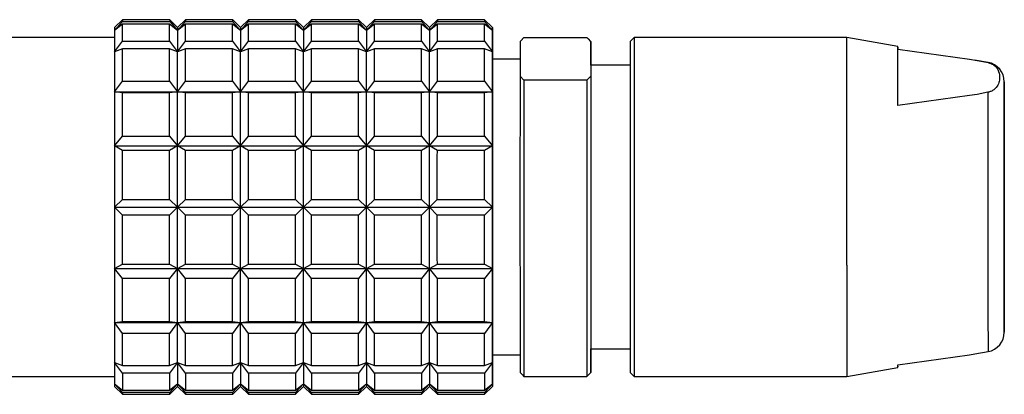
# Model space of a CAD drawing. Header units: inches. Extents: x 1.2 to 31.4, y 1 to 21.5.
# Tile 63 of 63: x 30.408 to 31.393, y 15.243 to 15.617. Entities that reach past the tile are written whole.
import ezdxf

# ---------------------------------------------------------------- set-up
doc = ezdxf.new("R2010")
doc.units = ezdxf.units.IN
doc.header["$MEASUREMENT"] = 0

msp = doc.modelspace()

# ---------------------------------------------------------------- linework, layer by layer
at = {"color": 7, "linetype": 'Continuous', "lineweight": 25}
for p, q in [((30.51092, 15.61723), (30.50305, 15.60935)), ((30.55816, 15.61723), (30.51092, 15.61723)), ((30.56604, 15.60935), (30.55816, 15.61723)), ((30.57391, 15.61723), (30.56604, 15.60935)), ((30.62116, 15.61723), (30.57391, 15.61723)), ((30.62903, 15.60935), (30.62116, 15.61723)), ((30.6369, 15.61723), (30.62903, 15.60935)), ((30.68415, 15.61723), (30.6369, 15.61723)), ((30.69202, 15.60935), (30.68415, 15.61723)), ((30.6999, 15.61723), (30.69202, 15.60935)), ((30.74714, 15.61723), (30.6999, 15.61723)), ((30.75501, 15.60935), (30.74714, 15.61723)), ((30.76289, 15.61723), (30.75501, 15.60935)), ((30.81013, 15.61723), (30.76289, 15.61723)), ((30.81801, 15.60935), (30.81013, 15.61723)), ((30.82588, 15.61723), (30.81801, 15.60935)), ((30.87313, 15.61723), (30.82588, 15.61723)), ((30.881, 15.60935), (30.87313, 15.61723)), ((30.50304, 15.60658), (30.51091, 15.61552)), ((30.51091, 15.61282), (30.50304, 15.60658)), ((30.51091, 15.61552), (30.55816, 15.61552)), ((30.55815, 15.61282), (30.51091, 15.61282)), ((30.56603, 15.60658), (30.55815, 15.61282)), ((30.55816, 15.61552), (30.56603, 15.60658)), ((30.56603, 15.60658), (30.57391, 15.61552)), ((30.5739, 15.61282), (30.56603, 15.60658)), ((30.62115, 15.61282), (30.5739, 15.61282)), ((30.57391, 15.61552), (30.62115, 15.61552)), ((30.62115, 15.61552), (30.62902, 15.60658)), ((30.62902, 15.60658), (30.62115, 15.61282)), ((30.62902, 15.60658), (30.6369, 15.61552)), ((30.63689, 15.61282), (30.62902, 15.60658)), ((30.68414, 15.61282), (30.63689, 15.61282)), ((30.6369, 15.61552), (30.68414, 15.61552)), ((30.68414, 15.61552), (30.69201, 15.60658)), ((30.69201, 15.60658), (30.68414, 15.61282)), ((30.69201, 15.60658), (30.69989, 15.61552)), ((30.69989, 15.61282), (30.69201, 15.60658)), ((30.69989, 15.61552), (30.74713, 15.61552)), ((30.74713, 15.61282), (30.69989, 15.61282)), ((30.74713, 15.61552), (30.75501, 15.60658)), ((30.75501, 15.60658), (30.74713, 15.61282)), ((30.75501, 15.60658), (30.76288, 15.61552)), ((30.76288, 15.61282), (30.75501, 15.60658)), ((30.76288, 15.61552), (30.81013, 15.61552)), ((30.81012, 15.61282), (30.76288, 15.61282)), ((30.818, 15.60658), (30.81012, 15.61282)), ((30.81013, 15.61552), (30.818, 15.60658)), ((30.818, 15.60658), (30.82587, 15.61552)), ((30.82587, 15.61282), (30.818, 15.60658)), ((30.82587, 15.61552), (30.87312, 15.61552)), ((30.87311, 15.61282), (30.82587, 15.61282)), ((30.88099, 15.60658), (30.87311, 15.61282)), ((30.87312, 15.61552), (30.88099, 15.60658)), ((30.50303, 15.59951), (30.37706, 15.59951)), ((30.50304, 15.60658), (30.50302, 15.58519)), ((30.56603, 15.60658), (30.56602, 15.58519)), ((30.62902, 15.60658), (30.62901, 15.58519)), ((30.69201, 15.60658), (30.692, 15.58519)), ((30.75501, 15.60658), (30.75499, 15.58519)), ((30.818, 15.60658), (30.81798, 15.58519)), ((30.88099, 15.60658), (30.88098, 15.58519)), ((30.88102, 15.58552), (30.88101, 15.60669)), ((30.90856, 15.59544), (30.9125, 15.59946)), ((30.91089, 15.5979), (30.90856, 15.59557)), ((30.9125, 15.59946), (30.97549, 15.59946)), ((30.97549, 15.59946), (30.97942, 15.59544)), ((30.97942, 15.59557), (30.97702, 15.59798)), ((31.02273, 15.59951), (31.01879, 15.59557)), ((31.23533, 15.59951), (31.02273, 15.59951)), ((31.28651, 15.59049), (31.23533, 15.59951)), ((30.50302, 15.58519), (30.5109, 15.59574)), ((30.51089, 15.588), (30.50302, 15.58519)), ((30.55814, 15.588), (30.51089, 15.588)), ((30.5109, 15.59574), (30.55814, 15.59574)), ((30.55814, 15.59574), (30.56602, 15.58519)), ((30.56602, 15.58519), (30.55814, 15.588)), ((30.56602, 15.58519), (30.57389, 15.59574)), ((30.57389, 15.588), (30.56602, 15.58519)), ((30.57389, 15.59574), (30.62113, 15.59574)), ((30.62113, 15.588), (30.57389, 15.588)), ((30.62113, 15.59574), (30.62901, 15.58519)), ((30.62901, 15.58519), (30.62113, 15.588)), ((30.62901, 15.58519), (30.63688, 15.59574)), ((30.63688, 15.588), (30.62901, 15.58519)), ((30.63688, 15.59574), (30.68413, 15.59574)), ((30.68412, 15.588), (30.63688, 15.588)), ((30.692, 15.58519), (30.68412, 15.588)), ((30.68413, 15.59574), (30.692, 15.58519)), ((30.692, 15.58519), (30.69987, 15.59574)), ((30.69987, 15.588), (30.692, 15.58519)), ((30.69987, 15.59574), (30.74712, 15.59574)), ((30.74712, 15.588), (30.69987, 15.588)), ((30.74712, 15.59574), (30.75499, 15.58519)), ((30.75499, 15.58519), (30.74712, 15.588)), ((30.75499, 15.58519), (30.76287, 15.59574)), ((30.76286, 15.588), (30.75499, 15.58519)), ((30.81011, 15.588), (30.76286, 15.588)), ((30.76287, 15.59574), (30.81011, 15.59574)), ((30.81011, 15.59574), (30.81798, 15.58519)), ((30.81798, 15.58519), (30.81011, 15.588)), ((30.81798, 15.58519), (30.82586, 15.59574)), ((30.82586, 15.588), (30.81798, 15.58519)), ((30.82586, 15.59574), (30.8731, 15.59574)), ((30.8731, 15.588), (30.82586, 15.588)), ((30.8731, 15.59574), (30.88098, 15.58519)), ((30.88098, 15.58519), (30.8731, 15.588)), ((30.90856, 15.59544), (30.90853, 15.56078)), ((30.90856, 15.59557), (30.90856, 15.59544)), ((30.97942, 15.59544), (30.9794, 15.56078)), ((31.28648, 15.53149), (31.28652, 15.58775)), ((31.28652, 15.58775), (31.35813, 15.57784)), ((30.881, 15.57786), (30.88096, 15.37948)), ((30.90854, 15.57786), (30.881, 15.57786)), ((31.35813, 15.57784), (31.36561, 15.57654)), ((30.97942, 15.57195), (30.97939, 15.38151)), ((31.01877, 15.57195), (30.97942, 15.57195)), ((31.37654, 15.57461), (31.36319, 15.57697)), ((31.36561, 15.57654), (31.37654, 15.57445)), ((31.37654, 15.57445), (31.37654, 15.57461)), ((30.91247, 15.55675), (30.90853, 15.56078)), ((30.9794, 15.56078), (30.97546, 15.55675)), ((30.9794, 15.56078), (30.97943, 15.265)), ((30.50301, 15.54512), (30.51089, 15.55599)), ((30.51089, 15.55599), (30.55813, 15.55599)), ((30.55813, 15.55599), (30.566, 15.54512)), ((30.566, 15.54512), (30.57388, 15.55599)), ((30.57388, 15.55599), (30.62112, 15.55599)), ((30.62112, 15.55599), (30.629, 15.54512)), ((30.629, 15.54512), (30.63687, 15.55599)), ((30.63687, 15.55599), (30.68411, 15.55599)), ((30.68411, 15.55599), (30.69199, 15.54512)), ((30.69199, 15.54512), (30.69986, 15.55599)), ((30.69986, 15.55599), (30.74711, 15.55599)), ((30.74711, 15.55599), (30.75498, 15.54512)), ((30.75498, 15.54512), (30.76285, 15.55599)), ((30.76285, 15.55599), (30.8101, 15.55599)), ((30.8101, 15.55599), (30.81797, 15.54512)), ((30.81797, 15.54512), (30.82585, 15.55599)), ((30.82585, 15.55599), (30.87309, 15.55599)), ((30.87309, 15.55599), (30.88096, 15.54512)), ((30.91247, 15.55675), (30.91249, 15.26098)), ((30.97546, 15.55675), (30.91247, 15.55675)), ((30.97546, 15.55675), (30.97549, 15.26098)), ((30.51088, 15.54415), (30.50301, 15.54512)), ((30.50301, 15.54512), (30.566, 15.54512)), ((30.55813, 15.54415), (30.51088, 15.54415)), ((30.566, 15.54512), (30.55813, 15.54415)), ((30.57387, 15.54415), (30.566, 15.54512)), ((30.566, 15.54512), (30.629, 15.54512)), ((30.62112, 15.54415), (30.57387, 15.54415)), ((30.629, 15.54512), (30.62112, 15.54415)), ((30.63687, 15.54415), (30.629, 15.54512)), ((30.629, 15.54512), (30.69199, 15.54512)), ((30.68411, 15.54415), (30.63687, 15.54415)), ((30.69199, 15.54512), (30.68411, 15.54415)), ((30.69986, 15.54415), (30.69199, 15.54512)), ((30.69199, 15.54512), (30.75498, 15.54512)), ((30.7471, 15.54415), (30.69986, 15.54415)), ((30.75498, 15.54512), (30.7471, 15.54415)), ((30.76285, 15.54415), (30.75498, 15.54512)), ((30.75498, 15.54512), (30.81797, 15.54512)), ((30.8101, 15.54415), (30.76285, 15.54415)), ((30.81797, 15.54512), (30.8101, 15.54415)), ((30.82584, 15.54415), (30.81797, 15.54512)), ((30.81797, 15.54512), (30.88096, 15.54512)), ((30.87309, 15.54415), (30.82584, 15.54415)), ((30.88096, 15.54512), (30.87309, 15.54415)), ((31.35811, 15.5414), (31.28648, 15.53149)), ((31.36559, 15.54271), (31.35811, 15.5414)), ((31.37652, 15.54479), (31.36559, 15.54271)), ((30.503, 15.49118), (30.51088, 15.50106)), ((30.51088, 15.50106), (30.55812, 15.50106)), ((30.55812, 15.50106), (30.566, 15.49118)), ((30.566, 15.49118), (30.57387, 15.50106)), ((30.57387, 15.50106), (30.62111, 15.50106)), ((30.62111, 15.50106), (30.62899, 15.49118)), ((30.62899, 15.49118), (30.63686, 15.50106)), ((30.63686, 15.50106), (30.6841, 15.50106)), ((30.6841, 15.50106), (30.69198, 15.49118)), ((30.69198, 15.49118), (30.69985, 15.50106)), ((30.69985, 15.50106), (30.7471, 15.50106)), ((30.7471, 15.50106), (30.75497, 15.49118)), ((30.75497, 15.49118), (30.76284, 15.50106)), ((30.76284, 15.50106), (30.81009, 15.50106)), ((30.81009, 15.50106), (30.81796, 15.49118)), ((30.81796, 15.49118), (30.82584, 15.50106)), ((30.82584, 15.50106), (30.87308, 15.50106)), ((30.87308, 15.50106), (30.88096, 15.49118)), ((30.51087, 15.48656), (30.503, 15.49118)), ((30.503, 15.49118), (30.566, 15.49118)), ((30.566, 15.49118), (30.55812, 15.48656)), ((30.57387, 15.48656), (30.566, 15.49118)), ((30.566, 15.49118), (30.62899, 15.49118)), ((30.62899, 15.49118), (30.62111, 15.48656)), ((30.63686, 15.48656), (30.62899, 15.49118)), ((30.62899, 15.49118), (30.69198, 15.49118)), ((30.69198, 15.49118), (30.6841, 15.48656)), ((30.69985, 15.48656), (30.69198, 15.49118)), ((30.69198, 15.49118), (30.75497, 15.49118)), ((30.75497, 15.49118), (30.7471, 15.48656)), ((30.76284, 15.48656), (30.75497, 15.49118)), ((30.75497, 15.49118), (30.81796, 15.49118)), ((30.81796, 15.49118), (30.81009, 15.48656)), ((30.82584, 15.48656), (30.81796, 15.49118)), ((30.81796, 15.49118), (30.88096, 15.49118)), ((30.88096, 15.49118), (30.87308, 15.48656)), ((30.55812, 15.48656), (30.51087, 15.48656)), ((30.62111, 15.48656), (30.57387, 15.48656)), ((30.6841, 15.48656), (30.63686, 15.48656)), ((30.7471, 15.48656), (30.69985, 15.48656)), ((30.81009, 15.48656), (30.76284, 15.48656)), ((30.87308, 15.48656), (30.82584, 15.48656)), ((30.503, 15.4299), (30.51087, 15.4376)), ((30.51087, 15.42217), (30.503, 15.4299)), ((30.503, 15.4299), (30.56599, 15.4299)), ((30.51087, 15.4376), (30.55812, 15.4376)), ((30.55812, 15.4376), (30.56599, 15.4299)), ((30.56599, 15.4299), (30.55812, 15.42217)), ((30.56599, 15.4299), (30.57386, 15.4376)), ((30.57386, 15.42217), (30.56599, 15.4299)), ((30.56599, 15.4299), (30.62898, 15.4299)), ((30.57386, 15.4376), (30.62111, 15.4376)), ((30.62111, 15.4376), (30.62898, 15.4299)), ((30.62898, 15.4299), (30.62111, 15.42217)), ((30.62898, 15.4299), (30.63686, 15.4376)), ((30.63686, 15.42217), (30.62898, 15.4299)), ((30.62898, 15.4299), (30.69198, 15.4299)), ((30.63686, 15.4376), (30.6841, 15.4376)), ((30.6841, 15.4376), (30.69198, 15.4299)), ((30.69198, 15.4299), (30.6841, 15.42217)), ((30.69198, 15.4299), (30.69985, 15.4376)), ((30.69985, 15.42217), (30.69198, 15.4299)), ((30.69198, 15.4299), (30.75497, 15.4299)), ((30.69985, 15.4376), (30.74709, 15.4376)), ((30.74709, 15.4376), (30.75497, 15.4299)), ((30.75497, 15.4299), (30.74709, 15.42217)), ((30.75497, 15.4299), (30.76284, 15.4376)), ((30.76284, 15.42217), (30.75497, 15.4299)), ((30.75497, 15.4299), (30.81796, 15.4299)), ((30.76284, 15.4376), (30.81009, 15.4376)), ((30.81009, 15.4376), (30.81796, 15.4299)), ((30.81796, 15.4299), (30.81009, 15.42217)), ((30.81796, 15.4299), (30.82583, 15.4376)), ((30.82583, 15.42217), (30.81796, 15.4299)), ((30.81796, 15.4299), (30.88095, 15.4299)), ((30.82583, 15.4376), (30.87308, 15.4376)), ((30.87308, 15.4376), (30.88095, 15.4299)), ((30.88095, 15.4299), (30.87308, 15.42217)), ((30.55812, 15.42217), (30.51087, 15.42217)), ((30.62111, 15.42217), (30.57386, 15.42217)), ((30.6841, 15.42217), (30.63686, 15.42217)), ((30.74709, 15.42217), (30.69985, 15.42217)), ((30.81009, 15.42217), (30.76284, 15.42217)), ((30.87308, 15.42217), (30.82583, 15.42217)), ((30.503, 15.36865), (30.51087, 15.37324)), ((30.51087, 15.37324), (30.55812, 15.37324)), ((30.55812, 15.37324), (30.566, 15.36865)), ((30.566, 15.36865), (30.57387, 15.37324)), ((30.57387, 15.37324), (30.62111, 15.37324)), ((30.62111, 15.37324), (30.62899, 15.36865)), ((30.62899, 15.36865), (30.63686, 15.37324)), ((30.63686, 15.37324), (30.6841, 15.37324)), ((30.6841, 15.37324), (30.69198, 15.36865)), ((30.69198, 15.36865), (30.69985, 15.37324)), ((30.69985, 15.37324), (30.7471, 15.37324)), ((30.7471, 15.37324), (30.75497, 15.36865)), ((30.75497, 15.36865), (30.76284, 15.37324)), ((30.76284, 15.37324), (30.81009, 15.37324)), ((30.81009, 15.37324), (30.81796, 15.36865)), ((30.81796, 15.36865), (30.82584, 15.37324)), ((30.82584, 15.37324), (30.87308, 15.37324)), ((30.87308, 15.37324), (30.88096, 15.36865)), ((30.503, 15.36865), (30.566, 15.36865)), ((30.51088, 15.35875), (30.503, 15.36865)), ((30.566, 15.36865), (30.55812, 15.35875)), ((30.566, 15.36865), (30.62899, 15.36865)), ((30.57387, 15.35875), (30.566, 15.36865)), ((30.62899, 15.36865), (30.62111, 15.35875)), ((30.62899, 15.36865), (30.69198, 15.36865)), ((30.63686, 15.35875), (30.62899, 15.36865)), ((30.69198, 15.36865), (30.6841, 15.35875)), ((30.69198, 15.36865), (30.75497, 15.36865)), ((30.69985, 15.35875), (30.69198, 15.36865)), ((30.75497, 15.36865), (30.7471, 15.35875)), ((30.75497, 15.36865), (30.81796, 15.36865)), ((30.76284, 15.35875), (30.75497, 15.36865)), ((30.81796, 15.36865), (30.81009, 15.35875)), ((30.81796, 15.36865), (30.88096, 15.36865)), ((30.82584, 15.35875), (30.81796, 15.36865)), ((30.88096, 15.36865), (30.87308, 15.35875)), ((30.55812, 15.35875), (30.51088, 15.35875)), ((30.62111, 15.35875), (30.57387, 15.35875)), ((30.6841, 15.35875), (30.63686, 15.35875)), ((30.7471, 15.35875), (30.69985, 15.35875)), ((30.81009, 15.35875), (30.76284, 15.35875)), ((30.87308, 15.35875), (30.82584, 15.35875)), ((30.50301, 15.31483), (30.51088, 15.31576)), ((30.50301, 15.31483), (30.566, 15.31483)), ((30.51089, 15.30396), (30.50301, 15.31483)), ((30.51088, 15.31576), (30.55813, 15.31576)), ((30.55813, 15.31576), (30.566, 15.31483)), ((30.566, 15.31483), (30.55813, 15.30396)), ((30.566, 15.31483), (30.57387, 15.31576)), ((30.566, 15.31483), (30.629, 15.31483)), ((30.57388, 15.30396), (30.566, 15.31483)), ((30.57387, 15.31576), (30.62112, 15.31576)), ((30.62112, 15.31576), (30.629, 15.31483)), ((30.629, 15.31483), (30.62112, 15.30396)), ((30.629, 15.31483), (30.63687, 15.31576)), ((30.629, 15.31483), (30.69199, 15.31483)), ((30.63687, 15.30396), (30.629, 15.31483)), ((30.63687, 15.31576), (30.68411, 15.31576)), ((30.68411, 15.31576), (30.69199, 15.31483)), ((30.69199, 15.31483), (30.68411, 15.30396)), ((30.69199, 15.31483), (30.69986, 15.31576)), ((30.69199, 15.31483), (30.75498, 15.31483)), ((30.69986, 15.30396), (30.69199, 15.31483)), ((30.69986, 15.31576), (30.7471, 15.31576)), ((30.7471, 15.31576), (30.75498, 15.31483)), ((30.75498, 15.31483), (30.74711, 15.30396)), ((30.75498, 15.31483), (30.76285, 15.31576)), ((30.75498, 15.31483), (30.81797, 15.31483)), ((30.76285, 15.30396), (30.75498, 15.31483)), ((30.76285, 15.31576), (30.8101, 15.31576)), ((30.8101, 15.31576), (30.81797, 15.31483)), ((30.81797, 15.31483), (30.8101, 15.30396)), ((30.81797, 15.31483), (30.82584, 15.31576)), ((30.81797, 15.31483), (30.88096, 15.31483)), ((30.82585, 15.30396), (30.81797, 15.31483)), ((30.82584, 15.31576), (30.87309, 15.31576)), ((30.87309, 15.31576), (30.88096, 15.31483)), ((30.88096, 15.31483), (30.87309, 15.30396)), ((30.55813, 15.30396), (30.51089, 15.30396)), ((30.62112, 15.30396), (30.57388, 15.30396)), ((30.68411, 15.30396), (30.63687, 15.30396)), ((30.74711, 15.30396), (30.69986, 15.30396)), ((30.8101, 15.30396), (30.76285, 15.30396)), ((30.87309, 15.30396), (30.82585, 15.30396)), ((30.881, 15.28258), (30.90854, 15.28258)), ((30.97942, 15.28849), (31.01877, 15.28849)), ((30.97943, 15.265), (30.97944, 15.28849)), ((31.2865, 15.27269), (31.35813, 15.2826)), ((31.35813, 15.2826), (31.36321, 15.28349)), ((31.36322, 15.28348), (31.37654, 15.28583)), ((30.50302, 15.27492), (30.51089, 15.27208)), ((30.5109, 15.26439), (30.50302, 15.27492)), ((30.50302, 15.27492), (30.50304, 15.25375)), ((30.55814, 15.27208), (30.56602, 15.27492)), ((30.56602, 15.27492), (30.55814, 15.26439)), ((30.56602, 15.27492), (30.57389, 15.27208)), ((30.57389, 15.26439), (30.56602, 15.27492)), ((30.56602, 15.27492), (30.56603, 15.25375)), ((30.62113, 15.27208), (30.62901, 15.27492)), ((30.62901, 15.27492), (30.62113, 15.26439)), ((30.62901, 15.27492), (30.63688, 15.27208)), ((30.63688, 15.26439), (30.62901, 15.27492)), ((30.62901, 15.27492), (30.62902, 15.25375)), ((30.68412, 15.27208), (30.692, 15.27492)), ((30.692, 15.27492), (30.68413, 15.26439)), ((30.692, 15.27492), (30.69987, 15.27208)), ((30.69987, 15.26439), (30.692, 15.27492)), ((30.692, 15.27492), (30.69201, 15.25375)), ((30.74712, 15.27208), (30.75499, 15.27492)), ((30.75499, 15.27492), (30.74712, 15.26439)), ((30.75499, 15.27492), (30.76286, 15.27208)), ((30.76287, 15.26439), (30.75499, 15.27492)), ((30.75499, 15.27492), (30.75501, 15.25375)), ((30.81011, 15.27208), (30.81798, 15.27492)), ((30.81798, 15.27492), (30.81011, 15.26439)), ((30.81798, 15.27492), (30.82586, 15.27208)), ((30.82586, 15.26439), (30.81798, 15.27492)), ((30.81798, 15.27492), (30.818, 15.25375)), ((30.8731, 15.27208), (30.88098, 15.27492)), ((30.88098, 15.27492), (30.8731, 15.26439)), ((30.88098, 15.27492), (30.88099, 15.25375)), ((30.88101, 15.25386), (30.88102, 15.27525)), ((30.51089, 15.27208), (30.55814, 15.27208)), ((30.55814, 15.26439), (30.5109, 15.26439)), ((30.5109, 15.26439), (30.51091, 15.24748)), ((30.55814, 15.26439), (30.55815, 15.24748)), ((30.57389, 15.27208), (30.62113, 15.27208)), ((30.62113, 15.26439), (30.57389, 15.26439)), ((30.57389, 15.26439), (30.5739, 15.24748)), ((30.62113, 15.26439), (30.62115, 15.24748)), ((30.63688, 15.27208), (30.68412, 15.27208)), ((30.68413, 15.26439), (30.63688, 15.26439)), ((30.63688, 15.26439), (30.63689, 15.24748)), ((30.68413, 15.26439), (30.68414, 15.24748)), ((30.69987, 15.27208), (30.74712, 15.27208)), ((30.74712, 15.26439), (30.69987, 15.26439)), ((30.69987, 15.26439), (30.69989, 15.24748)), ((30.74712, 15.26439), (30.74713, 15.24748)), ((30.76286, 15.27208), (30.81011, 15.27208)), ((30.81011, 15.26439), (30.76287, 15.26439)), ((30.76287, 15.26439), (30.76288, 15.24748)), ((30.81011, 15.26439), (30.81012, 15.24748)), ((30.82586, 15.27208), (30.8731, 15.27208)), ((30.8731, 15.26439), (30.82586, 15.26439)), ((30.82586, 15.26439), (30.82587, 15.24748)), ((30.8731, 15.26439), (30.87311, 15.24748)), ((30.90856, 15.26487), (30.91092, 15.26251)), ((30.91097, 15.26254), (30.91249, 15.26098)), ((30.97549, 15.26098), (30.97701, 15.26254)), ((30.97705, 15.2625), (30.97942, 15.26487)), ((31.01879, 15.26487), (31.02273, 15.26093)), ((31.23533, 15.26093), (31.28651, 15.26995)), ((30.37706, 15.26093), (30.50303, 15.26093)), ((30.50304, 15.25375), (30.51091, 15.24748)), ((30.51091, 15.24483), (30.50304, 15.25375)), ((30.55815, 15.24748), (30.56603, 15.25375)), ((30.56603, 15.25375), (30.55816, 15.24483)), ((30.56603, 15.25375), (30.5739, 15.24748)), ((30.57391, 15.24483), (30.56603, 15.25375)), ((30.62115, 15.24748), (30.62902, 15.25375)), ((30.62902, 15.25375), (30.62115, 15.24483)), ((30.62902, 15.25375), (30.63689, 15.24748)), ((30.6369, 15.24483), (30.62902, 15.25375)), ((30.68414, 15.24748), (30.69201, 15.25375)), ((30.69201, 15.25375), (30.68414, 15.24483)), ((30.69201, 15.25375), (30.69989, 15.24748)), ((30.69989, 15.24483), (30.69201, 15.25375)), ((30.74713, 15.24748), (30.75501, 15.25375)), ((30.75501, 15.25375), (30.74713, 15.24483)), ((30.75501, 15.25375), (30.76288, 15.24748)), ((30.76288, 15.24483), (30.75501, 15.25375)), ((30.81012, 15.24748), (30.818, 15.25375)), ((30.818, 15.25375), (30.81013, 15.24483)), ((30.818, 15.25375), (30.82587, 15.24748)), ((30.82587, 15.24483), (30.818, 15.25375)), ((30.87311, 15.24748), (30.88099, 15.25375)), ((30.88099, 15.25375), (30.87312, 15.24483)), ((30.91249, 15.26098), (30.97549, 15.26098)), ((31.02273, 15.26093), (31.23533, 15.26093)), ((30.50305, 15.25109), (30.51092, 15.24321)), ((30.51091, 15.24748), (30.55815, 15.24748)), ((30.55816, 15.24483), (30.51091, 15.24483)), ((30.51092, 15.24321), (30.55816, 15.24321)), ((30.55816, 15.24321), (30.56604, 15.25109)), ((30.56604, 15.25109), (30.57391, 15.24321)), ((30.5739, 15.24748), (30.62115, 15.24748)), ((30.62115, 15.24483), (30.57391, 15.24483)), ((30.57391, 15.24321), (30.62116, 15.24321)), ((30.62116, 15.24321), (30.62903, 15.25109)), ((30.62903, 15.25109), (30.6369, 15.24321)), ((30.63689, 15.24748), (30.68414, 15.24748)), ((30.68414, 15.24483), (30.6369, 15.24483)), ((30.6369, 15.24321), (30.68415, 15.24321)), ((30.68415, 15.24321), (30.69202, 15.25109)), ((30.69202, 15.25109), (30.6999, 15.24321)), ((30.69989, 15.24748), (30.74713, 15.24748)), ((30.74713, 15.24483), (30.69989, 15.24483)), ((30.6999, 15.24321), (30.74714, 15.24321)), ((30.74714, 15.24321), (30.75501, 15.25109)), ((30.75501, 15.25109), (30.76289, 15.24321)), ((30.76288, 15.24748), (30.81012, 15.24748)), ((30.81013, 15.24483), (30.76288, 15.24483)), ((30.76289, 15.24321), (30.81013, 15.24321)), ((30.81013, 15.24321), (30.81801, 15.25109)), ((30.81801, 15.25109), (30.82588, 15.24321)), ((30.82587, 15.24748), (30.87311, 15.24748)), ((30.87312, 15.24483), (30.82587, 15.24483)), ((30.82588, 15.24321), (30.87313, 15.24321)), ((30.87313, 15.24321), (30.881, 15.25109))]:
    msp.add_line(p, q, dxfattribs=at)
at = {"color": 7, "linetype": 'Continuous', "lineweight": 25, "flags": 128}
for points in [[(30.5109, 15.59574), (30.5109, 15.59854), (30.5109, 15.60117), (30.5109, 15.6036), (30.5109, 15.60583), (30.51091, 15.60788), (30.51091, 15.60972), (30.51091, 15.61137), (30.51091, 15.61282)], [(30.55814, 15.59574), (30.55814, 15.59854), (30.55815, 15.60117), (30.55815, 15.6036), (30.55815, 15.60583), (30.55815, 15.60788), (30.55815, 15.60972), (30.55815, 15.61137), (30.55815, 15.61282)], [(30.57389, 15.59574), (30.57389, 15.59854), (30.57389, 15.60117), (30.57389, 15.6036), (30.5739, 15.60583), (30.5739, 15.60788), (30.5739, 15.60972), (30.5739, 15.61137), (30.5739, 15.61282)], [(30.62113, 15.59574), (30.62114, 15.59854), (30.62114, 15.60117), (30.62114, 15.6036), (30.62114, 15.60583), (30.62114, 15.60788), (30.62114, 15.60972), (30.62114, 15.61137), (30.62115, 15.61282)], [(30.63688, 15.59574), (30.63688, 15.59854), (30.63689, 15.60117), (30.63689, 15.6036), (30.63689, 15.60583), (30.63689, 15.60788), (30.63689, 15.60972), (30.63689, 15.61137), (30.63689, 15.61282)], [(30.68413, 15.59574), (30.68413, 15.59854), (30.68413, 15.60117), (30.68413, 15.6036), (30.68413, 15.60583), (30.68413, 15.60788), (30.68414, 15.60972), (30.68414, 15.61137), (30.68414, 15.61282)], [(30.69987, 15.59574), (30.69988, 15.59854), (30.69988, 15.60117), (30.69988, 15.6036), (30.69988, 15.60583), (30.69988, 15.60788), (30.69988, 15.60972), (30.69988, 15.61137), (30.69989, 15.61282)], [(30.74712, 15.59574), (30.74712, 15.59854), (30.74712, 15.60117), (30.74712, 15.6036), (30.74712, 15.60583), (30.74713, 15.60788), (30.74713, 15.60972), (30.74713, 15.61137), (30.74713, 15.61282)], [(30.76287, 15.59574), (30.76287, 15.59854), (30.76287, 15.60117), (30.76287, 15.6036), (30.76287, 15.60583), (30.76287, 15.60788), (30.76288, 15.60972), (30.76288, 15.61137), (30.76288, 15.61282)], [(30.81011, 15.59574), (30.81011, 15.59854), (30.81011, 15.60117), (30.81012, 15.6036), (30.81012, 15.60583), (30.81012, 15.60788), (30.81012, 15.60972), (30.81012, 15.61137), (30.81012, 15.61282)], [(30.82586, 15.59574), (30.82586, 15.59854), (30.82586, 15.60117), (30.82586, 15.6036), (30.82586, 15.60583), (30.82587, 15.60788), (30.82587, 15.60972), (30.82587, 15.61137), (30.82587, 15.61282)], [(30.8731, 15.59574), (30.8731, 15.59854), (30.87311, 15.60117), (30.87311, 15.6036), (30.87311, 15.60583), (30.87311, 15.60788), (30.87311, 15.60972), (30.87311, 15.61137), (30.87311, 15.61282)], [(30.88099, 15.60658), (30.88099, 15.60778), (30.881, 15.60864), (30.881, 15.60917), (30.881, 15.60935), (30.881, 15.6092), (30.881, 15.6087), (30.88101, 15.60786), (30.88101, 15.60669)], [(31.23529, 15.37203), (31.23529, 15.40757), (31.23529, 15.44416), (31.23529, 15.48011), (31.23529, 15.51372), (31.2353, 15.54342), (31.2353, 15.56784), (31.23531, 15.58581), (31.23532, 15.59652), (31.23533, 15.59951)], [(30.51089, 15.55599), (30.51089, 15.56053), (30.51089, 15.56492), (30.51089, 15.56917), (30.51089, 15.57326), (30.51089, 15.57719), (30.51089, 15.58096), (30.51089, 15.58457), (30.51089, 15.588)], [(30.55813, 15.55599), (30.55813, 15.56053), (30.55813, 15.56492), (30.55813, 15.56917), (30.55813, 15.57326), (30.55813, 15.57719), (30.55814, 15.58096), (30.55814, 15.58457), (30.55814, 15.588)], [(30.57388, 15.55599), (30.57388, 15.56053), (30.57388, 15.56492), (30.57388, 15.56917), (30.57388, 15.57326), (30.57388, 15.57719), (30.57388, 15.58096), (30.57389, 15.58457), (30.57389, 15.588)], [(30.62112, 15.55599), (30.62112, 15.56053), (30.62112, 15.56492), (30.62112, 15.56917), (30.62113, 15.57326), (30.62113, 15.57719), (30.62113, 15.58096), (30.62113, 15.58457), (30.62113, 15.588)], [(30.63687, 15.55599), (30.63687, 15.56053), (30.63687, 15.56492), (30.63687, 15.56917), (30.63687, 15.57326), (30.63688, 15.57719), (30.63688, 15.58096), (30.63688, 15.58457), (30.63688, 15.588)], [(30.68411, 15.55599), (30.68411, 15.56053), (30.68412, 15.56492), (30.68412, 15.56917), (30.68412, 15.57326), (30.68412, 15.57719), (30.68412, 15.58096), (30.68412, 15.58457), (30.68412, 15.588)], [(30.69986, 15.55599), (30.69986, 15.56053), (30.69986, 15.56492), (30.69986, 15.56917), (30.69987, 15.57326), (30.69987, 15.57719), (30.69987, 15.58096), (30.69987, 15.58457), (30.69987, 15.588)], [(30.74711, 15.55599), (30.74711, 15.56053), (30.74711, 15.56492), (30.74711, 15.56917), (30.74711, 15.57326), (30.74711, 15.57719), (30.74711, 15.58096), (30.74711, 15.58457), (30.74712, 15.588)], [(30.76285, 15.55599), (30.76285, 15.56053), (30.76286, 15.56492), (30.76286, 15.56917), (30.76286, 15.57326), (30.76286, 15.57719), (30.76286, 15.58096), (30.76286, 15.58457), (30.76286, 15.588)], [(30.8101, 15.55599), (30.8101, 15.56053), (30.8101, 15.56492), (30.8101, 15.56917), (30.8101, 15.57326), (30.8101, 15.57719), (30.8101, 15.58096), (30.81011, 15.58457), (30.81011, 15.588)], [(30.82585, 15.55599), (30.82585, 15.56053), (30.82585, 15.56492), (30.82585, 15.56917), (30.82585, 15.57326), (30.82585, 15.57719), (30.82585, 15.58096), (30.82585, 15.58457), (30.82586, 15.588)], [(30.87309, 15.55599), (30.87309, 15.56053), (30.87309, 15.56492), (30.87309, 15.56917), (30.87309, 15.57326), (30.8731, 15.57719), (30.8731, 15.58096), (30.8731, 15.58457), (30.8731, 15.588)], [(31.28648, 15.53149), (31.28648, 15.54718), (31.28649, 15.56077), (31.28649, 15.57202), (31.2865, 15.58072), (31.2865, 15.58673), (31.28651, 15.58994), (31.28651, 15.59028), (31.28652, 15.58775)], [(30.50302, 15.58519), (30.50302, 15.58113), (30.50302, 15.57677), (30.50302, 15.57214), (30.50302, 15.56724), (30.50302, 15.56207), (30.50301, 15.55666), (30.50301, 15.551), (30.50301, 15.54512)], [(30.566, 15.54512), (30.566, 15.551), (30.56601, 15.55666), (30.56601, 15.56207), (30.56601, 15.56724), (30.56601, 15.57214), (30.56601, 15.57677), (30.56601, 15.58113), (30.56602, 15.58519)], [(30.629, 15.54512), (30.629, 15.551), (30.629, 15.55666), (30.629, 15.56207), (30.629, 15.56724), (30.629, 15.57214), (30.629, 15.57677), (30.62901, 15.58113), (30.62901, 15.58519)], [(30.69199, 15.54512), (30.69199, 15.551), (30.69199, 15.55666), (30.69199, 15.56207), (30.69199, 15.56724), (30.69199, 15.57214), (30.692, 15.57677), (30.692, 15.58113), (30.692, 15.58519)], [(30.75498, 15.54512), (30.75498, 15.551), (30.75498, 15.55666), (30.75498, 15.56207), (30.75499, 15.56724), (30.75499, 15.57214), (30.75499, 15.57677), (30.75499, 15.58113), (30.75499, 15.58519)], [(30.81797, 15.54512), (30.81797, 15.551), (30.81797, 15.55666), (30.81798, 15.56207), (30.81798, 15.56724), (30.81798, 15.57214), (30.81798, 15.57677), (30.81798, 15.58113), (30.81798, 15.58519)], [(30.88096, 15.54512), (30.88097, 15.551), (30.88097, 15.55666), (30.88097, 15.56207), (30.88097, 15.56724), (30.88097, 15.57214), (30.88097, 15.57677), (30.88097, 15.58113), (30.88098, 15.58519)], [(30.88102, 15.58552), (30.88102, 15.58147), (30.88103, 15.57786)], [(30.50301, 15.54512), (30.50301, 15.53901), (30.50301, 15.5327), (30.50301, 15.5262), (30.50301, 15.51951), (30.50301, 15.51265), (30.503, 15.50563), (30.503, 15.49847), (30.503, 15.49118)], [(30.51088, 15.50106), (30.51088, 15.50679), (30.51088, 15.51243), (30.51088, 15.51798), (30.51088, 15.52343), (30.51088, 15.52878), (30.51088, 15.53402), (30.51088, 15.53914), (30.51088, 15.54415)], [(30.55812, 15.50106), (30.55812, 15.50679), (30.55812, 15.51243), (30.55812, 15.51798), (30.55812, 15.52343), (30.55812, 15.52878), (30.55812, 15.53402), (30.55813, 15.53914), (30.55813, 15.54415)], [(30.566, 15.49118), (30.566, 15.49847), (30.566, 15.50563), (30.566, 15.51265), (30.566, 15.51951), (30.566, 15.5262), (30.566, 15.5327), (30.566, 15.53901), (30.566, 15.54512)], [(30.57387, 15.50106), (30.57387, 15.50679), (30.57387, 15.51243), (30.57387, 15.51798), (30.57387, 15.52343), (30.57387, 15.52878), (30.57387, 15.53402), (30.57387, 15.53914), (30.57387, 15.54415)], [(30.62111, 15.50106), (30.62111, 15.50679), (30.62111, 15.51243), (30.62111, 15.51798), (30.62112, 15.52343), (30.62112, 15.52878), (30.62112, 15.53402), (30.62112, 15.53914), (30.62112, 15.54415)], [(30.62899, 15.49118), (30.62899, 15.49847), (30.62899, 15.50563), (30.62899, 15.51265), (30.62899, 15.51951), (30.62899, 15.5262), (30.62899, 15.5327), (30.62899, 15.53901), (30.629, 15.54512)], [(30.63686, 15.50106), (30.63686, 15.50679), (30.63686, 15.51243), (30.63686, 15.51798), (30.63686, 15.52343), (30.63686, 15.52878), (30.63686, 15.53402), (30.63687, 15.53914), (30.63687, 15.54415)], [(30.6841, 15.50106), (30.68411, 15.50679), (30.68411, 15.51243), (30.68411, 15.51798), (30.68411, 15.52343), (30.68411, 15.52878), (30.68411, 15.53402), (30.68411, 15.53914), (30.68411, 15.54415)], [(30.69198, 15.49118), (30.69198, 15.49847), (30.69198, 15.50563), (30.69198, 15.51265), (30.69198, 15.51951), (30.69198, 15.5262), (30.69199, 15.5327), (30.69199, 15.53901), (30.69199, 15.54512)], [(30.69985, 15.50106), (30.69985, 15.50679), (30.69985, 15.51243), (30.69985, 15.51798), (30.69986, 15.52343), (30.69986, 15.52878), (30.69986, 15.53402), (30.69986, 15.53914), (30.69986, 15.54415)], [(30.7471, 15.50106), (30.7471, 15.50679), (30.7471, 15.51243), (30.7471, 15.51798), (30.7471, 15.52343), (30.7471, 15.52878), (30.7471, 15.53402), (30.7471, 15.53914), (30.7471, 15.54415)], [(30.75497, 15.49118), (30.75497, 15.49847), (30.75497, 15.50563), (30.75497, 15.51265), (30.75498, 15.51951), (30.75498, 15.5262), (30.75498, 15.5327), (30.75498, 15.53901), (30.75498, 15.54512)], [(30.76284, 15.50106), (30.76285, 15.50679), (30.76285, 15.51243), (30.76285, 15.51798), (30.76285, 15.52343), (30.76285, 15.52878), (30.76285, 15.53402), (30.76285, 15.53914), (30.76285, 15.54415)], [(30.81009, 15.50106), (30.81009, 15.50679), (30.81009, 15.51243), (30.81009, 15.51798), (30.81009, 15.52343), (30.81009, 15.52878), (30.81009, 15.53402), (30.81009, 15.53914), (30.8101, 15.54415)], [(30.81796, 15.49118), (30.81796, 15.49847), (30.81797, 15.50563), (30.81797, 15.51265), (30.81797, 15.51951), (30.81797, 15.5262), (30.81797, 15.5327), (30.81797, 15.53901), (30.81797, 15.54512)], [(30.82584, 15.50106), (30.82584, 15.50679), (30.82584, 15.51243), (30.82584, 15.51798), (30.82584, 15.52343), (30.82584, 15.52878), (30.82584, 15.53402), (30.82584, 15.53914), (30.82584, 15.54415)], [(30.87308, 15.50106), (30.87308, 15.50679), (30.87308, 15.51243), (30.87308, 15.51798), (30.87308, 15.52343), (30.87308, 15.52878), (30.87309, 15.53402), (30.87309, 15.53914), (30.87309, 15.54415)], [(30.88096, 15.49118), (30.88096, 15.49847), (30.88096, 15.50563), (30.88096, 15.51265), (30.88096, 15.51951), (30.88096, 15.5262), (30.88096, 15.5327), (30.88096, 15.53901), (30.88096, 15.54512)], [(31.39282, 15.34673), (31.39282, 15.35944), (31.39283, 15.37845), (31.39283, 15.40205), (31.39283, 15.42816), (31.39283, 15.45445), (31.39283, 15.47859), (31.39282, 15.49843), (31.39282, 15.51221), (31.39281, 15.5187), (31.39281, 15.51734), (31.3928, 15.50823), (31.39279, 15.49219), (31.39279, 15.47064), (31.39279, 15.4455), (31.39279, 15.41901), (31.39279, 15.39351), (31.39279, 15.37127), (31.3928, 15.35427), (31.3928, 15.34402), (31.39281, 15.34143), (31.39282, 15.34673)], [(30.503, 15.49118), (30.503, 15.48378), (30.503, 15.47627), (30.503, 15.46868), (30.503, 15.46101), (30.503, 15.45328), (30.503, 15.44551), (30.503, 15.43771), (30.503, 15.4299)], [(30.56599, 15.4299), (30.56599, 15.43771), (30.56599, 15.44551), (30.56599, 15.45328), (30.56599, 15.46101), (30.56599, 15.46868), (30.56599, 15.47627), (30.56599, 15.48378), (30.566, 15.49118)], [(30.62898, 15.4299), (30.62898, 15.43771), (30.62899, 15.44551), (30.62899, 15.45328), (30.62899, 15.46101), (30.62899, 15.46868), (30.62899, 15.47627), (30.62899, 15.48378), (30.62899, 15.49118)], [(30.69198, 15.4299), (30.69198, 15.43771), (30.69198, 15.44551), (30.69198, 15.45328), (30.69198, 15.46101), (30.69198, 15.46868), (30.69198, 15.47627), (30.69198, 15.48378), (30.69198, 15.49118)], [(30.75497, 15.4299), (30.75497, 15.43771), (30.75497, 15.44551), (30.75497, 15.45328), (30.75497, 15.46101), (30.75497, 15.46868), (30.75497, 15.47627), (30.75497, 15.48378), (30.75497, 15.49118)], [(30.81796, 15.4299), (30.81796, 15.43771), (30.81796, 15.44551), (30.81796, 15.45328), (30.81796, 15.46101), (30.81796, 15.46868), (30.81796, 15.47627), (30.81796, 15.48378), (30.81796, 15.49118)], [(30.88095, 15.4299), (30.88095, 15.43771), (30.88095, 15.44551), (30.88095, 15.45328), (30.88095, 15.46101), (30.88095, 15.46868), (30.88095, 15.47627), (30.88096, 15.48378), (30.88096, 15.49118)], [(30.51087, 15.4376), (30.51087, 15.44382), (30.51087, 15.45002), (30.51087, 15.45621), (30.51087, 15.46236), (30.51087, 15.46848), (30.51087, 15.47456), (30.51087, 15.48058), (30.51087, 15.48656)], [(30.55812, 15.4376), (30.55812, 15.44382), (30.55812, 15.45002), (30.55812, 15.45621), (30.55812, 15.46236), (30.55812, 15.46848), (30.55812, 15.47456), (30.55812, 15.48058), (30.55812, 15.48656)], [(30.57386, 15.4376), (30.57386, 15.44382), (30.57386, 15.45002), (30.57387, 15.45621), (30.57387, 15.46236), (30.57387, 15.46848), (30.57387, 15.47456), (30.57387, 15.48058), (30.57387, 15.48656)], [(30.62111, 15.4376), (30.62111, 15.44382), (30.62111, 15.45002), (30.62111, 15.45621), (30.62111, 15.46236), (30.62111, 15.46848), (30.62111, 15.47456), (30.62111, 15.48058), (30.62111, 15.48656)], [(30.63686, 15.4376), (30.63686, 15.44382), (30.63686, 15.45002), (30.63686, 15.45621), (30.63686, 15.46236), (30.63686, 15.46848), (30.63686, 15.47456), (30.63686, 15.48058), (30.63686, 15.48656)], [(30.6841, 15.4376), (30.6841, 15.44382), (30.6841, 15.45002), (30.6841, 15.45621), (30.6841, 15.46236), (30.6841, 15.46848), (30.6841, 15.47456), (30.6841, 15.48058), (30.6841, 15.48656)], [(30.69985, 15.4376), (30.69985, 15.44382), (30.69985, 15.45002), (30.69985, 15.45621), (30.69985, 15.46236), (30.69985, 15.46848), (30.69985, 15.47456), (30.69985, 15.48058), (30.69985, 15.48656)], [(30.74709, 15.4376), (30.74709, 15.44382), (30.74709, 15.45002), (30.74709, 15.45621), (30.74709, 15.46236), (30.74709, 15.46848), (30.74709, 15.47456), (30.74709, 15.48058), (30.7471, 15.48656)], [(30.76284, 15.4376), (30.76284, 15.44382), (30.76284, 15.45002), (30.76284, 15.45621), (30.76284, 15.46236), (30.76284, 15.46848), (30.76284, 15.47456), (30.76284, 15.48058), (30.76284, 15.48656)], [(30.81009, 15.4376), (30.81009, 15.44382), (30.81009, 15.45002), (30.81009, 15.45621), (30.81009, 15.46236), (30.81009, 15.46848), (30.81009, 15.47456), (30.81009, 15.48058), (30.81009, 15.48656)], [(30.82583, 15.4376), (30.82583, 15.44382), (30.82583, 15.45002), (30.82583, 15.45621), (30.82583, 15.46236), (30.82583, 15.46848), (30.82583, 15.47456), (30.82583, 15.48058), (30.82584, 15.48656)], [(30.87308, 15.4376), (30.87308, 15.44382), (30.87308, 15.45002), (30.87308, 15.45621), (30.87308, 15.46236), (30.87308, 15.46848), (30.87308, 15.47456), (30.87308, 15.48058), (30.87308, 15.48656)], [(30.503, 15.4299), (30.503, 15.42208), (30.503, 15.41429), (30.503, 15.40652), (30.503, 15.3988), (30.503, 15.39113), (30.503, 15.38355), (30.503, 15.37605), (30.503, 15.36865)], [(30.566, 15.36865), (30.56599, 15.37605), (30.56599, 15.38355), (30.56599, 15.39113), (30.56599, 15.3988), (30.56599, 15.40652), (30.56599, 15.41429), (30.56599, 15.42208), (30.56599, 15.4299)], [(30.62899, 15.36865), (30.62899, 15.37605), (30.62899, 15.38355), (30.62899, 15.39113), (30.62899, 15.3988), (30.62899, 15.40652), (30.62899, 15.41429), (30.62898, 15.42208), (30.62898, 15.4299)], [(30.69198, 15.36865), (30.69198, 15.37605), (30.69198, 15.38355), (30.69198, 15.39113), (30.69198, 15.3988), (30.69198, 15.40652), (30.69198, 15.41429), (30.69198, 15.42208), (30.69198, 15.4299)], [(30.75497, 15.36865), (30.75497, 15.37605), (30.75497, 15.38355), (30.75497, 15.39113), (30.75497, 15.3988), (30.75497, 15.40652), (30.75497, 15.41429), (30.75497, 15.42208), (30.75497, 15.4299)], [(30.81796, 15.36865), (30.81796, 15.37605), (30.81796, 15.38355), (30.81796, 15.39113), (30.81796, 15.3988), (30.81796, 15.40652), (30.81796, 15.41429), (30.81796, 15.42208), (30.81796, 15.4299)], [(30.88096, 15.36865), (30.88096, 15.37605), (30.88095, 15.38355), (30.88095, 15.39113), (30.88095, 15.3988), (30.88095, 15.40652), (30.88095, 15.41429), (30.88095, 15.42208), (30.88095, 15.4299)], [(30.51087, 15.37324), (30.51087, 15.37921), (30.51087, 15.38523), (30.51087, 15.3913), (30.51087, 15.39742), (30.51087, 15.40357), (30.51087, 15.40975), (30.51087, 15.41595), (30.51087, 15.42217)], [(30.55812, 15.37324), (30.55812, 15.37921), (30.55812, 15.38523), (30.55812, 15.3913), (30.55812, 15.39742), (30.55812, 15.40357), (30.55812, 15.40975), (30.55812, 15.41595), (30.55812, 15.42217)], [(30.57387, 15.37324), (30.57387, 15.37921), (30.57387, 15.38523), (30.57387, 15.3913), (30.57387, 15.39742), (30.57387, 15.40357), (30.57386, 15.40975), (30.57386, 15.41595), (30.57386, 15.42217)], [(30.62111, 15.37324), (30.62111, 15.37921), (30.62111, 15.38523), (30.62111, 15.3913), (30.62111, 15.39742), (30.62111, 15.40357), (30.62111, 15.40975), (30.62111, 15.41595), (30.62111, 15.42217)], [(30.63686, 15.37324), (30.63686, 15.37921), (30.63686, 15.38523), (30.63686, 15.3913), (30.63686, 15.39742), (30.63686, 15.40357), (30.63686, 15.40975), (30.63686, 15.41595), (30.63686, 15.42217)], [(30.6841, 15.37324), (30.6841, 15.37921), (30.6841, 15.38523), (30.6841, 15.3913), (30.6841, 15.39742), (30.6841, 15.40357), (30.6841, 15.40975), (30.6841, 15.41595), (30.6841, 15.42217)], [(30.69985, 15.37324), (30.69985, 15.37921), (30.69985, 15.38523), (30.69985, 15.3913), (30.69985, 15.39742), (30.69985, 15.40357), (30.69985, 15.40975), (30.69985, 15.41595), (30.69985, 15.42217)], [(30.7471, 15.37324), (30.74709, 15.37921), (30.74709, 15.38523), (30.74709, 15.3913), (30.74709, 15.39742), (30.74709, 15.40357), (30.74709, 15.40975), (30.74709, 15.41595), (30.74709, 15.42217)], [(30.76284, 15.37324), (30.76284, 15.37921), (30.76284, 15.38523), (30.76284, 15.3913), (30.76284, 15.39742), (30.76284, 15.40357), (30.76284, 15.40975), (30.76284, 15.41595), (30.76284, 15.42217)], [(30.81009, 15.37324), (30.81009, 15.37921), (30.81009, 15.38523), (30.81009, 15.3913), (30.81009, 15.39742), (30.81009, 15.40357), (30.81009, 15.40975), (30.81009, 15.41595), (30.81009, 15.42217)], [(30.82584, 15.37324), (30.82583, 15.37921), (30.82583, 15.38523), (30.82583, 15.3913), (30.82583, 15.39742), (30.82583, 15.40357), (30.82583, 15.40975), (30.82583, 15.41595), (30.82583, 15.42217)], [(30.87308, 15.37324), (30.87308, 15.37921), (30.87308, 15.38523), (30.87308, 15.3913), (30.87308, 15.39742), (30.87308, 15.40357), (30.87308, 15.40975), (30.87308, 15.41595), (30.87308, 15.42217)], [(30.503, 15.36865), (30.503, 15.36137), (30.503, 15.35422), (30.50301, 15.34722), (30.50301, 15.34037), (30.50301, 15.3337), (30.50301, 15.32721), (30.50301, 15.32091), (30.50301, 15.31483)], [(30.566, 15.31483), (30.566, 15.32091), (30.566, 15.32721), (30.566, 15.3337), (30.566, 15.34037), (30.566, 15.34722), (30.566, 15.35422), (30.566, 15.36137), (30.566, 15.36865)], [(30.629, 15.31483), (30.62899, 15.32091), (30.62899, 15.32721), (30.62899, 15.3337), (30.62899, 15.34037), (30.62899, 15.34722), (30.62899, 15.35422), (30.62899, 15.36137), (30.62899, 15.36865)], [(30.69199, 15.31483), (30.69199, 15.32091), (30.69199, 15.32721), (30.69198, 15.3337), (30.69198, 15.34037), (30.69198, 15.34722), (30.69198, 15.35422), (30.69198, 15.36137), (30.69198, 15.36865)], [(30.75498, 15.31483), (30.75498, 15.32091), (30.75498, 15.32721), (30.75498, 15.3337), (30.75498, 15.34037), (30.75497, 15.34722), (30.75497, 15.35422), (30.75497, 15.36137), (30.75497, 15.36865)], [(30.81797, 15.31483), (30.81797, 15.32091), (30.81797, 15.32721), (30.81797, 15.3337), (30.81797, 15.34037), (30.81797, 15.34722), (30.81797, 15.35422), (30.81796, 15.36137), (30.81796, 15.36865)], [(30.88096, 15.31483), (30.88096, 15.32091), (30.88096, 15.32721), (30.88096, 15.3337), (30.88096, 15.34037), (30.88096, 15.34722), (30.88096, 15.35422), (30.88096, 15.36137), (30.88096, 15.36865)], [(30.51088, 15.31576), (30.51088, 15.32075), (30.51088, 15.32586), (30.51088, 15.33109), (30.51088, 15.33642), (30.51088, 15.34187), (30.51088, 15.34741), (30.51088, 15.35304), (30.51088, 15.35875)], [(30.55813, 15.31576), (30.55813, 15.32075), (30.55812, 15.32586), (30.55812, 15.33109), (30.55812, 15.33642), (30.55812, 15.34187), (30.55812, 15.34741), (30.55812, 15.35304), (30.55812, 15.35875)], [(30.57387, 15.31576), (30.57387, 15.32075), (30.57387, 15.32586), (30.57387, 15.33109), (30.57387, 15.33642), (30.57387, 15.34187), (30.57387, 15.34741), (30.57387, 15.35304), (30.57387, 15.35875)], [(30.62112, 15.31576), (30.62112, 15.32075), (30.62112, 15.32586), (30.62112, 15.33109), (30.62112, 15.33642), (30.62111, 15.34187), (30.62111, 15.34741), (30.62111, 15.35304), (30.62111, 15.35875)], [(30.63687, 15.31576), (30.63687, 15.32075), (30.63686, 15.32586), (30.63686, 15.33109), (30.63686, 15.33642), (30.63686, 15.34187), (30.63686, 15.34741), (30.63686, 15.35304), (30.63686, 15.35875)], [(30.68411, 15.31576), (30.68411, 15.32075), (30.68411, 15.32586), (30.68411, 15.33109), (30.68411, 15.33642), (30.68411, 15.34187), (30.68411, 15.34741), (30.68411, 15.35304), (30.6841, 15.35875)], [(30.69986, 15.31576), (30.69986, 15.32075), (30.69986, 15.32586), (30.69986, 15.33109), (30.69986, 15.33642), (30.69985, 15.34187), (30.69985, 15.34741), (30.69985, 15.35304), (30.69985, 15.35875)], [(30.7471, 15.31576), (30.7471, 15.32075), (30.7471, 15.32586), (30.7471, 15.33109), (30.7471, 15.33642), (30.7471, 15.34187), (30.7471, 15.34741), (30.7471, 15.35304), (30.7471, 15.35875)], [(30.76285, 15.31576), (30.76285, 15.32075), (30.76285, 15.32586), (30.76285, 15.33109), (30.76285, 15.33642), (30.76285, 15.34187), (30.76285, 15.34741), (30.76285, 15.35304), (30.76284, 15.35875)], [(30.8101, 15.31576), (30.81009, 15.32075), (30.81009, 15.32586), (30.81009, 15.33109), (30.81009, 15.33642), (30.81009, 15.34187), (30.81009, 15.34741), (30.81009, 15.35304), (30.81009, 15.35875)], [(30.82584, 15.31576), (30.82584, 15.32075), (30.82584, 15.32586), (30.82584, 15.33109), (30.82584, 15.33642), (30.82584, 15.34187), (30.82584, 15.34741), (30.82584, 15.35304), (30.82584, 15.35875)], [(30.87309, 15.31576), (30.87309, 15.32075), (30.87309, 15.32586), (30.87308, 15.33109), (30.87308, 15.33642), (30.87308, 15.34187), (30.87308, 15.34741), (30.87308, 15.35304), (30.87308, 15.35875)], [(30.50301, 15.31483), (30.50301, 15.30896), (30.50301, 15.30333), (30.50302, 15.29793), (30.50302, 15.29279), (30.50302, 15.28791), (30.50302, 15.2833), (30.50302, 15.27897), (30.50302, 15.27492)], [(30.56602, 15.27492), (30.56601, 15.27897), (30.56601, 15.2833), (30.56601, 15.28791), (30.56601, 15.29279), (30.56601, 15.29793), (30.56601, 15.30333), (30.566, 15.30896), (30.566, 15.31483)], [(30.62901, 15.27492), (30.62901, 15.27897), (30.629, 15.2833), (30.629, 15.28791), (30.629, 15.29279), (30.629, 15.29793), (30.629, 15.30333), (30.629, 15.30896), (30.629, 15.31483)], [(30.692, 15.27492), (30.692, 15.27897), (30.692, 15.2833), (30.69199, 15.28791), (30.69199, 15.29279), (30.69199, 15.29793), (30.69199, 15.30333), (30.69199, 15.30896), (30.69199, 15.31483)], [(30.75499, 15.27492), (30.75499, 15.27897), (30.75499, 15.2833), (30.75499, 15.28791), (30.75499, 15.29279), (30.75498, 15.29793), (30.75498, 15.30333), (30.75498, 15.30896), (30.75498, 15.31483)], [(30.81798, 15.27492), (30.81798, 15.27897), (30.81798, 15.2833), (30.81798, 15.28791), (30.81798, 15.29279), (30.81798, 15.29793), (30.81797, 15.30333), (30.81797, 15.30896), (30.81797, 15.31483)], [(30.88098, 15.27492), (30.88097, 15.27897), (30.88097, 15.2833), (30.88097, 15.28791), (30.88097, 15.29279), (30.88097, 15.29793), (30.88097, 15.30333), (30.88097, 15.30896), (30.88096, 15.31483)], [(30.51089, 15.27208), (30.51089, 15.27549), (30.51089, 15.27908), (30.51089, 15.28283), (30.51089, 15.28675), (30.51089, 15.29082), (30.51089, 15.29505), (30.51089, 15.29943), (30.51089, 15.30396)], [(30.55814, 15.27208), (30.55814, 15.27549), (30.55814, 15.27908), (30.55814, 15.28283), (30.55813, 15.28675), (30.55813, 15.29082), (30.55813, 15.29505), (30.55813, 15.29943), (30.55813, 15.30396)], [(30.57389, 15.27208), (30.57389, 15.27549), (30.57388, 15.27908), (30.57388, 15.28283), (30.57388, 15.28675), (30.57388, 15.29082), (30.57388, 15.29505), (30.57388, 15.29943), (30.57388, 15.30396)], [(30.62113, 15.27208), (30.62113, 15.27549), (30.62113, 15.27908), (30.62113, 15.28283), (30.62113, 15.28675), (30.62112, 15.29082), (30.62112, 15.29505), (30.62112, 15.29943), (30.62112, 15.30396)], [(30.63688, 15.27208), (30.63688, 15.27549), (30.63688, 15.27908), (30.63688, 15.28283), (30.63687, 15.28675), (30.63687, 15.29082), (30.63687, 15.29505), (30.63687, 15.29943), (30.63687, 15.30396)], [(30.68412, 15.27208), (30.68412, 15.27549), (30.68412, 15.27908), (30.68412, 15.28283), (30.68412, 15.28675), (30.68412, 15.29082), (30.68412, 15.29505), (30.68411, 15.29943), (30.68411, 15.30396)], [(30.69987, 15.27208), (30.69987, 15.27549), (30.69987, 15.27908), (30.69987, 15.28283), (30.69987, 15.28675), (30.69986, 15.29082), (30.69986, 15.29505), (30.69986, 15.29943), (30.69986, 15.30396)], [(30.74712, 15.27208), (30.74711, 15.27549), (30.74711, 15.27908), (30.74711, 15.28283), (30.74711, 15.28675), (30.74711, 15.29082), (30.74711, 15.29505), (30.74711, 15.29943), (30.74711, 15.30396)], [(30.76286, 15.27208), (30.76286, 15.27549), (30.76286, 15.27908), (30.76286, 15.28283), (30.76286, 15.28675), (30.76286, 15.29082), (30.76286, 15.29505), (30.76285, 15.29943), (30.76285, 15.30396)], [(30.81011, 15.27208), (30.81011, 15.27549), (30.8101, 15.27908), (30.8101, 15.28283), (30.8101, 15.28675), (30.8101, 15.29082), (30.8101, 15.29505), (30.8101, 15.29943), (30.8101, 15.30396)], [(30.82586, 15.27208), (30.82585, 15.27549), (30.82585, 15.27908), (30.82585, 15.28283), (30.82585, 15.28675), (30.82585, 15.29082), (30.82585, 15.29505), (30.82585, 15.29943), (30.82585, 15.30396)], [(30.8731, 15.27208), (30.8731, 15.27549), (30.8731, 15.27908), (30.8731, 15.28283), (30.87309, 15.28675), (30.87309, 15.29082), (30.87309, 15.29505), (30.87309, 15.29943), (30.87309, 15.30396)], [(30.88103, 15.28258), (30.88102, 15.27931), (30.88102, 15.27525)], [(31.28652, 15.27138), (31.28651, 15.2705), (31.28651, 15.27016), (31.2865, 15.27269)], [(30.88101, 15.25386), (30.88101, 15.25266), (30.881, 15.2518), (30.881, 15.25127), (30.881, 15.25109), (30.881, 15.25124), (30.881, 15.25174), (30.88099, 15.25258), (30.88099, 15.25375)]]:
    msp.add_lwpolyline(points, dxfattribs=at)
at = {"color": 7, "linetype": 'Continuous', "lineweight": 25}
for centre, radius, start, end in [((30.63608, 15.6159), 0.12517, 179.39395, 180.17357), ((30.68172, 15.61591), 0.12356, 179.38804, 180.17783), ((30.69908, 15.6159), 0.12517, 179.39395, 180.17357), ((30.74471, 15.61591), 0.12356, 179.38804, 180.17783), ((30.76207, 15.6159), 0.12517, 179.39395, 180.17357), ((30.8077, 15.61591), 0.12356, 179.38804, 180.17783), ((30.82506, 15.6159), 0.12517, 179.39395, 180.17357), ((30.87069, 15.61591), 0.12356, 179.38804, 180.17783), ((30.88805, 15.6159), 0.12517, 179.39395, 180.17357), ((30.93369, 15.61591), 0.12356, 179.38804, 180.17783), ((30.95105, 15.6159), 0.12517, 179.39395, 180.17357), ((30.99668, 15.61591), 0.12356, 179.38804, 180.17783), ((30.83701, 15.607), 0.33397, 179.5962, 180.07274), ((30.83042, 15.6072), 0.26439, 179.5335, 180.13544), ((30.89342, 15.6072), 0.26439, 179.5335, 180.13544), ((30.95641, 15.6072), 0.26439, 179.5335, 180.13544), ((31.0194, 15.6072), 0.26439, 179.5335, 180.13544), ((31.08239, 15.6072), 0.26439, 179.5335, 180.13544), ((284.08421, 15.43022), 253.06153, 179.9616707, 180.0383293), ((21.97822, 15.57468), 9.00122, 359.98264, 0.132117), ((271.29317, 15.43022), 240.27443, 179.9605696, 180.0394304), ((31.37313, 15.55523), 0.01969, 359.99999, 80), ((311.69709, 15.43744), 280.78859, 179.9748322, 180.0352137), ((287.22418, 15.43752), 255.84768, 179.9759763, 180.0339697), ((95.22544, 15.35851), 64.24605, 179.9794903, 180.062445), ((101.10867, 15.35673), 70.22771, 179.9814421, 180.0604932), ((118.84303, 15.34854), 87.60774, 179.9846374, 180.0573), ((31.37313, 15.30521), 0.01969, 280, 0.00001), ((30.85574, 15.25346), 0.3527, 179.95247, 180.38552), ((30.91874, 15.25346), 0.3527, 179.95247, 180.38552), ((30.98173, 15.25346), 0.3527, 179.95247, 180.38552), ((31.04472, 15.25346), 0.35271, 179.95247, 180.38552), ((31.10771, 15.25346), 0.3527, 179.95247, 180.38552), ((31.1707, 15.25346), 0.3527, 179.95247, 180.38552), ((30.6732, 15.24465), 0.16229, 179.93728, 180.50705), ((30.71861, 15.24464), 0.16046, 179.9349, 180.51117), ((30.73619, 15.24465), 0.16229, 179.93728, 180.50705), ((30.78161, 15.24464), 0.16046, 179.9349, 180.51117), ((30.79918, 15.24465), 0.16229, 179.93728, 180.50705), ((30.8446, 15.24464), 0.16046, 179.9349, 180.51117), ((30.86218, 15.24465), 0.16229, 179.93728, 180.50705), ((30.90759, 15.24464), 0.16046, 179.9349, 180.51117), ((30.92517, 15.24465), 0.16229, 179.93728, 180.50705), ((30.97058, 15.24464), 0.16046, 179.9349, 180.51117), ((30.98816, 15.24465), 0.16229, 179.93728, 180.50705), ((31.03357, 15.24464), 0.16046, 179.9349, 180.51117)]:
    msp.add_arc(centre, radius, start, end, dxfattribs=at)
for points, knots in [([(31.37654, 15.57445), (31.37766, 15.57414), (31.38068, 15.57329), (31.38555, 15.56968), (31.38804, 15.56403), (31.38828, 15.55756), (31.38672, 15.55198), (31.3839, 15.54817), (31.37999, 15.54573), (31.37755, 15.54507), (31.37652, 15.54479)], [0, 0, 0, 0, 0.046795, 0.126024, 0.368391, 0.585952, 0.74064, 0.899493, 0.957528, 1, 1, 1, 1]), ([(31.39278, 15.38725), (31.39278, 15.40259), (31.39278, 15.42628), (31.39278, 15.45899), (31.39278, 15.4832), (31.39278, 15.5053), (31.39279, 15.52947), (31.3928, 15.55046), (31.39281, 15.55696), (31.39282, 15.55282), (31.39282, 15.54437), (31.39283, 15.53132), (31.39284, 15.5091), (31.39284, 15.47865), (31.39284, 15.45217), (31.39284, 15.44138)], [0, 0, 0, 0, 0.11061, 0.170817, 0.230975, 0.291182, 0.351339, 0.461949, 0.57256, 0.632767, 0.692924, 0.753131, 0.813288, 0.923898, 1, 1, 1, 1]), ([(31.39284, 15.42558), (31.39284, 15.41755), (31.39284, 15.40102), (31.39284, 15.37723), (31.39284, 15.35514), (31.39283, 15.33097), (31.39282, 15.30998), (31.39281, 15.30348), (31.3928, 15.30762), (31.3928, 15.31606), (31.39279, 15.32916), (31.39278, 15.35117), (31.39278, 15.37307), (31.39278, 15.38725)], [0, 0, 0, 0, 0.070285, 0.144552, 0.218881, 0.293148, 0.429701, 0.566255, 0.640584, 0.714851, 0.789179, 0.863446, 1, 1, 1, 1])]:
    msp.add_open_spline(points, degree=3, knots=knots, dxfattribs=at)

doc.saveas('drawing.dxf')
